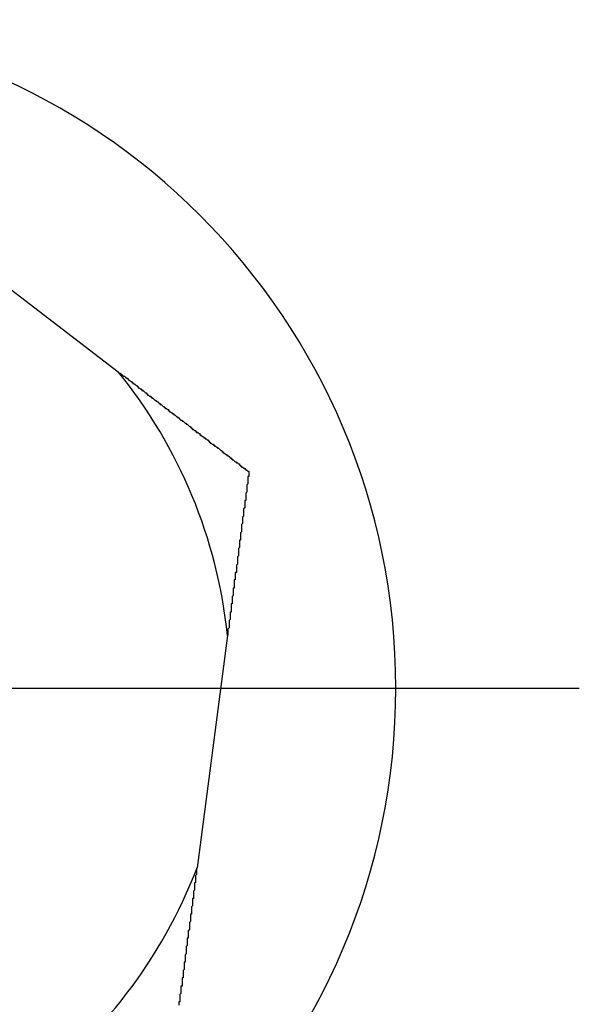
# Model space of a CAD drawing. Extents: x 9.3 to 31.1, y 5.1 to 19.6.
# Tile 73 of 132: x 17.3246 to 17.3781, y 16.5526 to 16.6468. Entities that reach past the tile are written whole.
import ezdxf

# ---------------------------------------------------------------- set-up
doc = ezdxf.new("R2010")
doc.units = 0
doc.layers.get('0').update_dxf_attribs({"linetype": 'CONTINUOUS'})

# ---------------------------------------------------------------- blocks, each defined once
blk = doc.blocks.new('SW_CENTERMARKSYMBOL_17')
at = {"color": 0, "linetype": 'CONTINUOUS'}
for p, q in [((0, 0), (0.05, 0)), ((0.05, 0), (0.081496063, 0))]:
    blk.add_line(p, q, dxfattribs=at)

msp = doc.modelspace()

# ---------------------------------------------------------------- linework, layer by layer
at = {"color": 7, "linetype": 'CONTINUOUS'}
for p, q in [((17.3161858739, 16.6267788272), (17.3339910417, 16.6131276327)), ((17.3444566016, 16.587889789), (17.3415369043, 16.5656444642))]:
    msp.add_line(p, q, dxfattribs=at)
at = {"color": 7}
for points in [[(17.334, 16.6131, 0), (17.334, 16.6131, 0), (17.3341, 16.613, 0), (17.3341, 16.613, 0), (17.3342, 16.613, 0), (17.3342, 16.6129, 0), (17.3343, 16.6129, 0), (17.3343, 16.6129, 0), (17.3344, 16.6128, 0), (17.3344, 16.6128, 0), (17.3345, 16.6127, 0), (17.3346, 16.6127, 0), (17.3346, 16.6127, 0), (17.3347, 16.6126, 0), (17.3347, 16.6126, 0), (17.3348, 16.6125, 0), (17.3348, 16.6125, 0), (17.3349, 16.6125, 0), (17.3349, 16.6124, 0), (17.335, 16.6124, 0), (17.335, 16.6123, 0), (17.3351, 16.6123, 0), (17.3351, 16.6123, 0), (17.3352, 16.6122, 0), (17.3352, 16.6122, 0), (17.3353, 16.6122, 0), (17.3353, 16.6121, 0), (17.3354, 16.6121, 0), (17.3354, 16.612, 0), (17.3355, 16.612, 0), (17.3355, 16.612, 0), (17.3356, 16.6119, 0), (17.3356, 16.6119, 0), (17.3357, 16.6118, 0), (17.3357, 16.6118, 0), (17.3358, 16.6118, 0), (17.3358, 16.6117, 0), (17.3359, 16.6117, 0), (17.3359, 16.6116, 0), (17.336, 16.6116, 0), (17.336, 16.6116, 0), (17.3361, 16.6115, 0), (17.3361, 16.6115, 0), (17.3362, 16.6115, 0), (17.3362, 16.6114, 0), (17.3363, 16.6114, 0), (17.3363, 16.6113, 0), (17.3364, 16.6113, 0), (17.3364, 16.6113, 0), (17.3365, 16.6112, 0), (17.3365, 16.6112, 0), (17.3366, 16.6111, 0), (17.3366, 16.6111, 0), (17.3367, 16.6111, 0), (17.3367, 16.611, 0), (17.3368, 16.611, 0), (17.3368, 16.6109, 0), (17.3369, 16.6109, 0), (17.3369, 16.6109, 0), (17.337, 16.6108, 0), (17.337, 16.6108, 0), (17.3371, 16.6108, 0), (17.3371, 16.6107, 0), (17.3372, 16.6107, 0), (17.3372, 16.6106, 0), (17.3373, 16.6106, 0), (17.3373, 16.6106, 0), (17.3374, 16.6105, 0), (17.3374, 16.6105, 0), (17.3375, 16.6104, 0), (17.3375, 16.6104, 0), (17.3376, 16.6104, 0), (17.3376, 16.6103, 0), (17.3377, 16.6103, 0), (17.3377, 16.6103, 0), (17.3378, 16.6102, 0), (17.3378, 16.6102, 0), (17.3379, 16.6101, 0), (17.3379, 16.6101, 0), (17.338, 16.6101, 0), (17.338, 16.61, 0), (17.3381, 16.61, 0), (17.3381, 16.61, 0), (17.3382, 16.6099, 0), (17.3382, 16.6099, 0), (17.3383, 16.6098, 0), (17.3383, 16.6098, 0), (17.3384, 16.6098, 0), (17.3384, 16.6097, 0), (17.3385, 16.6097, 0), (17.3385, 16.6096, 0), (17.3386, 16.6096, 0), (17.3386, 16.6096, 0), (17.3387, 16.6095, 0), (17.3387, 16.6095, 0), (17.3388, 16.6095, 0), (17.3388, 16.6094, 0), (17.3389, 16.6094, 0), (17.3389, 16.6093, 0), (17.339, 16.6093, 0), (17.339, 16.6093, 0), (17.3391, 16.6092, 0), (17.3391, 16.6092, 0), (17.3392, 16.6092, 0), (17.3392, 16.6091, 0), (17.3393, 16.6091, 0), (17.3393, 16.609, 0), (17.3394, 16.609, 0), (17.3394, 16.609, 0), (17.3395, 16.6089, 0), (17.3395, 16.6089, 0), (17.3396, 16.6088, 0), (17.3396, 16.6088, 0), (17.3397, 16.6088, 0), (17.3397, 16.6087, 0), (17.3398, 16.6087, 0), (17.3398, 16.6087, 0), (17.3399, 16.6086, 0), (17.3399, 16.6086, 0), (17.34, 16.6085, 0), (17.34, 16.6085, 0), (17.3401, 16.6085, 0), (17.3401, 16.6084, 0), (17.3402, 16.6084, 0), (17.3402, 16.6084, 0), (17.3403, 16.6083, 0), (17.3403, 16.6083, 0), (17.3404, 16.6082, 0), (17.3404, 16.6082, 0), (17.3405, 16.6082, 0), (17.3405, 16.6081, 0), (17.3406, 16.6081, 0), (17.3406, 16.6081, 0), (17.3407, 16.608, 0), (17.3407, 16.608, 0), (17.3408, 16.6079, 0), (17.3408, 16.6079, 0), (17.3409, 16.6079, 0), (17.3409, 16.6078, 0), (17.3409, 16.6078, 0), (17.341, 16.6078, 0), (17.341, 16.6077, 0), (17.3411, 16.6077, 0), (17.3411, 16.6076, 0), (17.3412, 16.6076, 0), (17.3412, 16.6076, 0), (17.3413, 16.6075, 0), (17.3413, 16.6075, 0), (17.3414, 16.6075, 0), (17.3414, 16.6074, 0), (17.3415, 16.6074, 0), (17.3415, 16.6073, 0), (17.3416, 16.6073, 0), (17.3416, 16.6073, 0), (17.3417, 16.6072, 0), (17.3417, 16.6072, 0), (17.3418, 16.6072, 0), (17.3418, 16.6071, 0), (17.3419, 16.6071, 0), (17.3419, 16.607, 0), (17.342, 16.607, 0), (17.342, 16.607, 0), (17.3421, 16.6069, 0), (17.3421, 16.6069, 0), (17.3422, 16.6069, 0), (17.3422, 16.6068, 0), (17.3423, 16.6068, 0), (17.3423, 16.6067, 0), (17.3424, 16.6067, 0), (17.3424, 16.6067, 0), (17.3425, 16.6066, 0), (17.3425, 16.6066, 0), (17.3426, 16.6066, 0), (17.3426, 16.6065, 0), (17.3427, 16.6065, 0), (17.3427, 16.6065, 0), (17.3427, 16.6064, 0), (17.3428, 16.6064, 0), (17.3428, 16.6063, 0), (17.3429, 16.6063, 0), (17.3429, 16.6063, 0), (17.343, 16.6062, 0), (17.343, 16.6062, 0), (17.3431, 16.6062, 0), (17.3431, 16.6061, 0), (17.3432, 16.6061, 0), (17.3432, 16.606, 0), (17.3433, 16.606, 0), (17.3433, 16.606, 0), (17.3434, 16.6059, 0), (17.3434, 16.6059, 0), (17.3435, 16.6059, 0), (17.3435, 16.6058, 0), (17.3436, 16.6058, 0), (17.3436, 16.6058, 0), (17.3437, 16.6057, 0), (17.3437, 16.6057, 0), (17.3438, 16.6056, 0), (17.3438, 16.6056, 0), (17.3439, 16.6056, 0), (17.3439, 16.6055, 0), (17.3439, 16.6055, 0), (17.344, 16.6055, 0), (17.344, 16.6054, 0), (17.3441, 16.6054, 0), (17.3441, 16.6053, 0), (17.3442, 16.6053, 0), (17.3442, 16.6053, 0), (17.3443, 16.6052, 0), (17.3443, 16.6052, 0), (17.3444, 16.6052, 0), (17.3444, 16.6051, 0), (17.3445, 16.6051, 0), (17.3445, 16.6051, 0), (17.3446, 16.605, 0), (17.3446, 16.605, 0), (17.3447, 16.6049, 0), (17.3447, 16.6049, 0), (17.3448, 16.6049, 0), (17.3448, 16.6048, 0), (17.3449, 16.6048, 0), (17.3449, 16.6048, 0), (17.3449, 16.6047, 0), (17.345, 16.6047, 0), (17.345, 16.6047, 0), (17.3451, 16.6046, 0), (17.3451, 16.6046, 0), (17.3452, 16.6045, 0), (17.3452, 16.6045, 0), (17.3453, 16.6045, 0), (17.3453, 16.6044, 0), (17.3454, 16.6044, 0), (17.3454, 16.6044, 0), (17.3455, 16.6043, 0), (17.3455, 16.6043, 0), (17.3456, 16.6043, 0), (17.3456, 16.6042, 0), (17.3457, 16.6042, 0), (17.3457, 16.6041, 0), (17.3458, 16.6041, 0), (17.3458, 16.6041, 0), (17.3458, 16.604, 0), (17.3459, 16.604, 0), (17.3459, 16.604, 0), (17.346, 16.6039, 0), (17.346, 16.6039, 0), (17.3461, 16.6039, 0), (17.3461, 16.6038, 0), (17.3462, 16.6038, 0), (17.3462, 16.6037, 0), (17.3463, 16.6037, 0), (17.3463, 16.6037, 0), (17.3464, 16.6036, 0), (17.3464, 16.6036, 0), (17.3465, 16.6036, 0), (17.3465, 16.6035, 0)], [(17.3465, 16.6035, 0), (17.3465, 16.6035, 0), (17.3465, 16.6034, 0), (17.3465, 16.6033, 0), (17.3465, 16.6033, 0), (17.3465, 16.6032, 0), (17.3465, 16.6031, 0), (17.3464, 16.6031, 0), (17.3464, 16.603, 0), (17.3464, 16.6029, 0), (17.3464, 16.6029, 0), (17.3464, 16.6028, 0), (17.3464, 16.6027, 0), (17.3464, 16.6027, 0), (17.3464, 16.6026, 0), (17.3464, 16.6025, 0), (17.3464, 16.6024, 0), (17.3464, 16.6024, 0), (17.3463, 16.6023, 0), (17.3463, 16.6022, 0), (17.3463, 16.6022, 0), (17.3463, 16.6021, 0), (17.3463, 16.602, 0), (17.3463, 16.602, 0), (17.3463, 16.6019, 0), (17.3463, 16.6018, 0), (17.3463, 16.6018, 0), (17.3463, 16.6017, 0), (17.3463, 16.6016, 0), (17.3463, 16.6016, 0), (17.3462, 16.6015, 0), (17.3462, 16.6014, 0), (17.3462, 16.6014, 0), (17.3462, 16.6013, 0), (17.3462, 16.6012, 0), (17.3462, 16.6012, 0), (17.3462, 16.6011, 0), (17.3462, 16.601, 0), (17.3462, 16.601, 0), (17.3462, 16.6009, 0), (17.3462, 16.6008, 0), (17.3461, 16.6008, 0), (17.3461, 16.6007, 0), (17.3461, 16.6006, 0), (17.3461, 16.6005, 0), (17.3461, 16.6005, 0), (17.3461, 16.6004, 0), (17.3461, 16.6003, 0), (17.3461, 16.6003, 0), (17.3461, 16.6002, 0), (17.3461, 16.6001, 0), (17.3461, 16.6001, 0), (17.346, 16.6, 0), (17.346, 16.5999, 0), (17.346, 16.5999, 0), (17.346, 16.5998, 0), (17.346, 16.5997, 0), (17.346, 16.5997, 0), (17.346, 16.5996, 0), (17.346, 16.5995, 0), (17.346, 16.5995, 0), (17.346, 16.5994, 0), (17.346, 16.5993, 0), (17.3459, 16.5992, 0), (17.3459, 16.5992, 0), (17.3459, 16.5991, 0), (17.3459, 16.599, 0), (17.3459, 16.599, 0), (17.3459, 16.5989, 0), (17.3459, 16.5988, 0), (17.3459, 16.5988, 0), (17.3459, 16.5987, 0), (17.3459, 16.5986, 0), (17.3459, 16.5986, 0), (17.3458, 16.5985, 0), (17.3458, 16.5984, 0), (17.3458, 16.5984, 0), (17.3458, 16.5983, 0), (17.3458, 16.5982, 0), (17.3458, 16.5981, 0), (17.3458, 16.5981, 0), (17.3458, 16.598, 0), (17.3458, 16.5979, 0), (17.3458, 16.5979, 0), (17.3458, 16.5978, 0), (17.3457, 16.5977, 0), (17.3457, 16.5977, 0), (17.3457, 16.5976, 0), (17.3457, 16.5975, 0), (17.3457, 16.5975, 0), (17.3457, 16.5974, 0), (17.3457, 16.5973, 0), (17.3457, 16.5972, 0), (17.3457, 16.5972, 0), (17.3457, 16.5971, 0), (17.3457, 16.597, 0), (17.3456, 16.597, 0), (17.3456, 16.5969, 0), (17.3456, 16.5968, 0), (17.3456, 16.5968, 0), (17.3456, 16.5967, 0), (17.3456, 16.5966, 0), (17.3456, 16.5965, 0), (17.3456, 16.5965, 0), (17.3456, 16.5964, 0), (17.3456, 16.5963, 0), (17.3456, 16.5963, 0), (17.3455, 16.5962, 0), (17.3455, 16.5961, 0), (17.3455, 16.5961, 0), (17.3455, 16.596, 0), (17.3455, 16.5959, 0), (17.3455, 16.5958, 0), (17.3455, 16.5958, 0), (17.3455, 16.5957, 0), (17.3455, 16.5956, 0), (17.3455, 16.5956, 0), (17.3455, 16.5955, 0), (17.3454, 16.5954, 0), (17.3454, 16.5954, 0), (17.3454, 16.5953, 0), (17.3454, 16.5952, 0), (17.3454, 16.5951, 0), (17.3454, 16.5951, 0), (17.3454, 16.595, 0), (17.3454, 16.5949, 0), (17.3454, 16.5949, 0), (17.3454, 16.5948, 0), (17.3454, 16.5947, 0), (17.3453, 16.5946, 0), (17.3453, 16.5946, 0), (17.3453, 16.5945, 0), (17.3453, 16.5944, 0), (17.3453, 16.5944, 0), (17.3453, 16.5943, 0), (17.3453, 16.5942, 0), (17.3453, 16.5942, 0), (17.3453, 16.5941, 0), (17.3453, 16.594, 0), (17.3453, 16.5939, 0), (17.3452, 16.5939, 0), (17.3452, 16.5938, 0), (17.3452, 16.5937, 0), (17.3452, 16.5937, 0), (17.3452, 16.5936, 0), (17.3452, 16.5935, 0), (17.3452, 16.5934, 0), (17.3452, 16.5934, 0), (17.3452, 16.5933, 0), (17.3452, 16.5932, 0), (17.3451, 16.5932, 0), (17.3451, 16.5931, 0), (17.3451, 16.593, 0), (17.3451, 16.5929, 0), (17.3451, 16.5929, 0), (17.3451, 16.5928, 0), (17.3451, 16.5927, 0), (17.3451, 16.5927, 0), (17.3451, 16.5926, 0), (17.3451, 16.5925, 0), (17.3451, 16.5924, 0), (17.345, 16.5924, 0), (17.345, 16.5923, 0), (17.345, 16.5922, 0), (17.345, 16.5922, 0), (17.345, 16.5921, 0), (17.345, 16.592, 0), (17.345, 16.5919, 0), (17.345, 16.5919, 0), (17.345, 16.5918, 0), (17.345, 16.5917, 0), (17.345, 16.5917, 0), (17.3449, 16.5916, 0), (17.3449, 16.5915, 0), (17.3449, 16.5914, 0), (17.3449, 16.5914, 0), (17.3449, 16.5913, 0), (17.3449, 16.5912, 0), (17.3449, 16.5912, 0), (17.3449, 16.5911, 0), (17.3449, 16.591, 0), (17.3449, 16.5909, 0), (17.3448, 16.5909, 0), (17.3448, 16.5908, 0), (17.3448, 16.5907, 0), (17.3448, 16.5906, 0), (17.3448, 16.5906, 0), (17.3448, 16.5905, 0), (17.3448, 16.5904, 0), (17.3448, 16.5904, 0), (17.3448, 16.5903, 0), (17.3448, 16.5902, 0), (17.3448, 16.5901, 0), (17.3447, 16.5901, 0), (17.3447, 16.59, 0), (17.3447, 16.5899, 0), (17.3447, 16.5899, 0), (17.3447, 16.5898, 0), (17.3447, 16.5897, 0), (17.3447, 16.5896, 0), (17.3447, 16.5896, 0), (17.3447, 16.5895, 0), (17.3447, 16.5894, 0), (17.3446, 16.5893, 0), (17.3446, 16.5893, 0), (17.3446, 16.5892, 0), (17.3446, 16.5891, 0), (17.3446, 16.5891, 0), (17.3446, 16.589, 0), (17.3446, 16.5889, 0), (17.3446, 16.5888, 0), (17.3446, 16.5888, 0), (17.3446, 16.5887, 0), (17.3446, 16.5886, 0), (17.3445, 16.5885, 0), (17.3445, 16.5885, 0), (17.3445, 16.5884, 0), (17.3445, 16.5883, 0), (17.3445, 16.5883, 0), (17.3445, 16.5882, 0), (17.3445, 16.5881, 0), (17.3445, 16.588, 0), (17.3445, 16.588, 0), (17.3445, 16.5879, 0)], [(17.3415, 16.5656, 0), (17.3415, 16.5656, 0), (17.3415, 16.5655, 0), (17.3415, 16.5655, 0), (17.3415, 16.5654, 0), (17.3415, 16.5653, 0), (17.3415, 16.5653, 0), (17.3415, 16.5652, 0), (17.3415, 16.5651, 0), (17.3415, 16.5651, 0), (17.3415, 16.565, 0), (17.3414, 16.5649, 0), (17.3414, 16.5649, 0), (17.3414, 16.5648, 0), (17.3414, 16.5648, 0), (17.3414, 16.5647, 0), (17.3414, 16.5646, 0), (17.3414, 16.5646, 0), (17.3414, 16.5645, 0), (17.3414, 16.5644, 0), (17.3414, 16.5644, 0), (17.3414, 16.5643, 0), (17.3414, 16.5642, 0), (17.3413, 16.5642, 0), (17.3413, 16.5641, 0), (17.3413, 16.5641, 0), (17.3413, 16.564, 0), (17.3413, 16.5639, 0), (17.3413, 16.5639, 0), (17.3413, 16.5638, 0), (17.3413, 16.5637, 0), (17.3413, 16.5637, 0), (17.3413, 16.5636, 0), (17.3413, 16.5635, 0), (17.3413, 16.5635, 0), (17.3412, 16.5634, 0), (17.3412, 16.5634, 0), (17.3412, 16.5633, 0), (17.3412, 16.5632, 0), (17.3412, 16.5632, 0), (17.3412, 16.5631, 0), (17.3412, 16.563, 0), (17.3412, 16.563, 0), (17.3412, 16.5629, 0), (17.3412, 16.5629, 0), (17.3412, 16.5628, 0), (17.3412, 16.5627, 0), (17.3411, 16.5627, 0), (17.3411, 16.5626, 0), (17.3411, 16.5625, 0), (17.3411, 16.5625, 0), (17.3411, 16.5624, 0), (17.3411, 16.5623, 0), (17.3411, 16.5623, 0), (17.3411, 16.5622, 0), (17.3411, 16.5622, 0), (17.3411, 16.5621, 0), (17.3411, 16.562, 0), (17.3411, 16.562, 0), (17.341, 16.5619, 0), (17.341, 16.5618, 0), (17.341, 16.5618, 0), (17.341, 16.5617, 0), (17.341, 16.5617, 0), (17.341, 16.5616, 0), (17.341, 16.5615, 0), (17.341, 16.5615, 0), (17.341, 16.5614, 0), (17.341, 16.5613, 0), (17.341, 16.5613, 0), (17.341, 16.5612, 0), (17.3409, 16.5612, 0), (17.3409, 16.5611, 0), (17.3409, 16.561, 0), (17.3409, 16.561, 0), (17.3409, 16.5609, 0), (17.3409, 16.5608, 0), (17.3409, 16.5608, 0), (17.3409, 16.5607, 0), (17.3409, 16.5607, 0), (17.3409, 16.5606, 0), (17.3409, 16.5605, 0), (17.3409, 16.5605, 0), (17.3408, 16.5604, 0), (17.3408, 16.5603, 0), (17.3408, 16.5603, 0), (17.3408, 16.5602, 0), (17.3408, 16.5602, 0), (17.3408, 16.5601, 0), (17.3408, 16.56, 0), (17.3408, 16.56, 0), (17.3408, 16.5599, 0), (17.3408, 16.5598, 0), (17.3408, 16.5598, 0), (17.3408, 16.5597, 0), (17.3408, 16.5597, 0), (17.3407, 16.5596, 0), (17.3407, 16.5595, 0), (17.3407, 16.5595, 0), (17.3407, 16.5594, 0), (17.3407, 16.5594, 0), (17.3407, 16.5593, 0), (17.3407, 16.5592, 0), (17.3407, 16.5592, 0), (17.3407, 16.5591, 0), (17.3407, 16.559, 0), (17.3407, 16.559, 0), (17.3407, 16.5589, 0), (17.3406, 16.5589, 0), (17.3406, 16.5588, 0), (17.3406, 16.5587, 0), (17.3406, 16.5587, 0), (17.3406, 16.5586, 0), (17.3406, 16.5585, 0), (17.3406, 16.5585, 0), (17.3406, 16.5584, 0), (17.3406, 16.5584, 0), (17.3406, 16.5583, 0), (17.3406, 16.5582, 0), (17.3406, 16.5582, 0), (17.3405, 16.5581, 0), (17.3405, 16.5581, 0), (17.3405, 16.558, 0), (17.3405, 16.5579, 0), (17.3405, 16.5579, 0), (17.3405, 16.5578, 0), (17.3405, 16.5577, 0), (17.3405, 16.5577, 0), (17.3405, 16.5576, 0), (17.3405, 16.5576, 0), (17.3405, 16.5575, 0), (17.3405, 16.5574, 0), (17.3405, 16.5574, 0), (17.3404, 16.5573, 0), (17.3404, 16.5573, 0), (17.3404, 16.5572, 0), (17.3404, 16.5571, 0), (17.3404, 16.5571, 0), (17.3404, 16.557, 0), (17.3404, 16.557, 0), (17.3404, 16.5569, 0), (17.3404, 16.5568, 0), (17.3404, 16.5568, 0), (17.3404, 16.5567, 0), (17.3404, 16.5566, 0), (17.3403, 16.5566, 0), (17.3403, 16.5565, 0), (17.3403, 16.5565, 0), (17.3403, 16.5564, 0), (17.3403, 16.5563, 0), (17.3403, 16.5563, 0), (17.3403, 16.5562, 0), (17.3403, 16.5562, 0), (17.3403, 16.5561, 0), (17.3403, 16.556, 0), (17.3403, 16.556, 0), (17.3403, 16.5559, 0), (17.3403, 16.5559, 0), (17.3402, 16.5558, 0), (17.3402, 16.5557, 0), (17.3402, 16.5557, 0), (17.3402, 16.5556, 0), (17.3402, 16.5556, 0), (17.3402, 16.5555, 0), (17.3402, 16.5554, 0), (17.3402, 16.5554, 0), (17.3402, 16.5553, 0), (17.3402, 16.5552, 0), (17.3402, 16.5552, 0), (17.3402, 16.5551, 0), (17.3401, 16.5551, 0), (17.3401, 16.555, 0), (17.3401, 16.5549, 0), (17.3401, 16.5549, 0), (17.3401, 16.5548, 0), (17.3401, 16.5548, 0), (17.3401, 16.5547, 0), (17.3401, 16.5546, 0), (17.3401, 16.5546, 0), (17.3401, 16.5545, 0), (17.3401, 16.5545, 0), (17.3401, 16.5544, 0), (17.3401, 16.5543, 0), (17.34, 16.5543, 0), (17.34, 16.5542, 0), (17.34, 16.5542, 0), (17.34, 16.5541, 0), (17.34, 16.554, 0), (17.34, 16.554, 0), (17.34, 16.5539, 0), (17.34, 16.5539, 0), (17.34, 16.5538, 0), (17.34, 16.5537, 0), (17.34, 16.5537, 0), (17.34, 16.5536, 0), (17.34, 16.5536, 0), (17.3399, 16.5535, 0), (17.3399, 16.5534, 0), (17.3399, 16.5534, 0), (17.3399, 16.5533, 0), (17.3399, 16.5533, 0), (17.3399, 16.5532, 0), (17.3399, 16.5531, 0), (17.3399, 16.5531, 0), (17.3399, 16.553, 0), (17.3399, 16.553, 0), (17.3399, 16.5529, 0), (17.3399, 16.5528, 0), (17.3398, 16.5528, 0), (17.3398, 16.5527, 0), (17.3398, 16.5527, 0), (17.3398, 16.5526, 0), (17.3398, 16.5525, 0)]]:
    msp.add_polyline3d(points, dxfattribs=at)
at = {"color": 7, "linetype": 'CONTINUOUS'}
for centre, radius, start, end in [((17.296595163, 16.5828511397), 0.0639763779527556, 270, 90), ((17.2966423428, 16.5828511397), 0.0480790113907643, 6.0156065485, 39.0297406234), ((17.2966423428, 16.5828511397), 0.0480790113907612, 306.0156065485, 339.0297406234)]:
    msp.add_arc(centre, radius, start, end, dxfattribs=at)

# ---------------------------------------------------------------- block references
msp.add_blockref('SW_CENTERMARKSYMBOL_17', (17.2966424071, 16.5828511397), dxfattribs=at)

doc.saveas('drawing.dxf')
